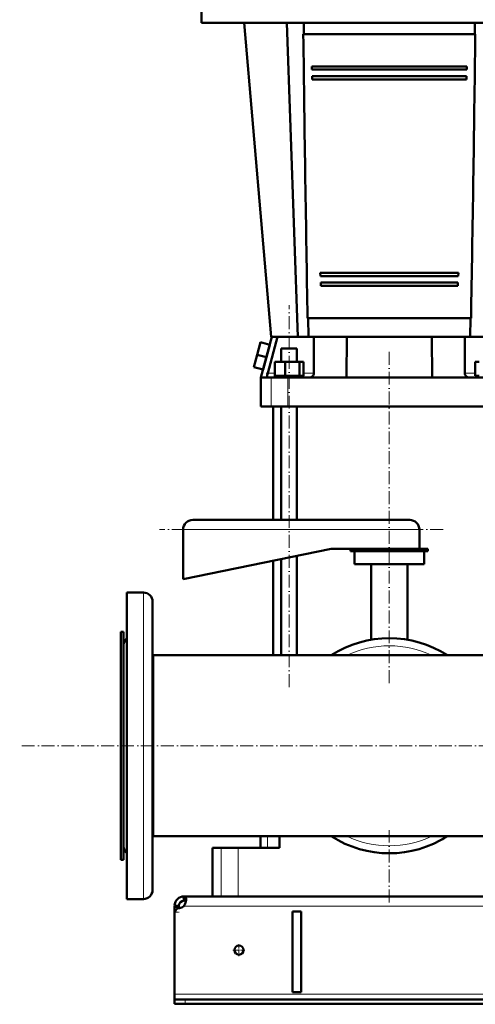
# Model space of a CAD drawing. Extents: x -2065 to 2446, y -2124 to 856.
# Tile 30 of 59: x -448 to -23, y -557 to 359. Entities that reach past the tile are written whole.
import ezdxf

# ---------------------------------------------------------------- set-up
doc = ezdxf.new("R2010")
doc.units = 0
doc.linetypes.add('DASHDOT', pattern=[18.5, 12, -3, 0.5, -3])

msp = doc.modelspace()

# ---------------------------------------------------------------- linework, layer by layer
at = {"color": 7, "lineweight": 50}
for p, q in [((-278.43, 373.66), (-278.43, 355.66)), ((-278.43, 355.66), (-103.43, 355.66)), ((-213.43, 63.66), (-238.43, 355.66)), ((-188.7, 63.66), (-198.85, 355.66)), ((-182.95, 345.16), (-183.08, 355.66)), ((-103.43, 355.66), (71.57, 355.66)), ((-23.79, 355.66), (-23.92, 345.16)), ((-183.49, 345.16), (-23.38, 345.16)), ((-175.71, 315.16), (-175.59, 312.16)), ((-175.71, 315.16), (-31.16, 315.16)), ((-175.59, 312.16), (-31.28, 312.16)), ((-31.28, 312.16), (-31.16, 315.16)), ((-175.34, 306.16), (-175.21, 303.16)), ((-175.34, 306.16), (-31.53, 306.16)), ((-175.21, 303.16), (-31.66, 303.16)), ((-31.66, 303.16), (-31.53, 306.16)), ((-167.71, 123.16), (-167.58, 120.16)), ((-167.71, 123.16), (-39.16, 123.16)), ((-167.58, 120.16), (-39.29, 120.16)), ((-39.29, 120.16), (-39.16, 123.16)), ((-167.33, 114.16), (-167.21, 111.16)), ((-167.33, 114.16), (-39.54, 114.16)), ((-167.21, 111.16), (-39.66, 111.16)), ((-39.66, 111.16), (-39.54, 114.16)), ((-179.51, 81.16), (-27.36, 81.16)), ((-178.69, 63.66), (-179, 81.16)), ((-27.87, 81.16), (-28.18, 63.66)), ((-223.47, 58.73), (-226.58, 47.14)), ((-214.78, 56.4), (-223.47, 58.73)), ((-212.83, 63.66), (-222.93, 25.96)), ((-214.78, 56.4), (-217.88, 44.81)), ((-216.67, 29.86), (-207.52, 63.66)), ((-212.65, 63.66), (-213.43, 63.66)), ((-212.65, 63.66), (-207.52, 63.66)), ((-207.52, 63.66), (-196.77, 63.66)), ((-196.77, 63.66), (-173.77, 63.66)), ((-173.77, 63.66), (-143.01, 63.66)), ((-173.77, 63.66), (-173.77, 29.86)), ((-143.43, 25.96), (-143.01, 63.66)), ((-63.86, 63.66), (-143.01, 63.66)), ((-63.86, 63.66), (-33.1, 63.66)), ((-63.43, 25.96), (-63.86, 63.66)), ((-33.1, 29.86), (-33.1, 63.66)), ((-33.1, 63.66), (-10.1, 63.66)), ((-226.58, 47.14), (-229.68, 35.55)), ((-217.88, 44.81), (-226.58, 47.14)), ((-204.07, 52.96), (-201.93, 52.96)), ((-204.07, 40.46), (-204.07, 52.96)), ((-201.93, 52.96), (-189.47, 52.96)), ((-189.47, 40.46), (-189.47, 52.96)), ((-217.88, 44.81), (-220.99, 33.22)), ((-210.16, 40.46), (-200.36, 40.46)), ((-210.16, 27.46), (-210.16, 40.46)), ((-200.36, 27.46), (-200.36, 40.46)), ((-200.36, 40.46), (-186.97, 40.46)), ((-186.97, 27.46), (-186.97, 40.46)), ((-186.97, 40.46), (-183.39, 40.46)), ((-183.39, 27.46), (-183.39, 40.46)), ((-23.48, 40.46), (-19.89, 40.46)), ((-23.48, 27.46), (-23.48, 40.46)), ((-220.99, 33.22), (-229.68, 35.55)), ((-217.13, 25.96), (-222.93, 25.96)), ((-222.93, 25.96), (-222.93, -1.04)), ((-217.25, 27.11), (-217.26, 27)), ((-213.52, 25.96), (-217.13, 25.96)), ((-197.86, 25.96), (-213.52, 25.96)), ((-200.36, 27.46), (-210.16, 27.46)), ((-196.77, 27.26), (-209.97, 27.26)), ((-209.97, 25.96), (-209.97, 27.26)), ((-204.07, 27.26), (-204.07, 27.46)), ((-186.97, 27.46), (-200.36, 27.46)), ((-177.67, 25.96), (-197.86, 25.96)), ((-183.57, 27.26), (-196.77, 27.26)), ((-189.47, 27.26), (-189.47, 27.46)), ((-183.39, 27.46), (-186.97, 27.46)), ((-183.57, 25.96), (-183.57, 27.26)), ((-143.43, 25.96), (-177.67, 25.96)), ((-175.03, 27), (-174.92, 27.11)), ((-63.43, 25.96), (-143.43, 25.96)), ((-29.2, 25.96), (-63.43, 25.96)), ((-31.95, 27.11), (-31.84, 27)), ((-9.01, 25.96), (-29.2, 25.96)), ((-19.89, 27.46), (-23.48, 27.46)), ((-213.52, -1.04), (-222.93, -1.04)), ((-197.86, -1.04), (-213.52, -1.04)), ((-211.43, -106.54), (-211.43, -1.04)), ((-204.07, -106.54), (-204.07, -1.04)), ((-9.01, -1.04), (-197.86, -1.04)), ((-189.47, -106.54), (-189.47, -1.04)), ((-84.43, -106.54), (-286.43, -106.54)), ((-295.43, -115.54), (-295.43, -161.54)), ((-75.43, -133.54), (-75.43, -115.54)), ((-295.43, -161.54), (-157.43, -133.54)), ((-157.43, -133.54), (-137.19, -133.54)), ((-139.43, -133.54), (-139.43, -135.54)), ((-67.43, -135.54), (-139.43, -135.54)), ((-137.19, -133.54), (-67.43, -133.54)), ((-135.93, -135.54), (-135.93, -147.54)), ((-70.93, -147.54), (-70.93, -135.54)), ((-67.43, -135.54), (-67.43, -133.54)), ((-211.43, -232.39), (-211.43, -144.49)), ((-204.07, -232.39), (-204.07, -143)), ((-189.47, -232.39), (-189.47, -140.04)), ((-70.93, -147.54), (-135.93, -147.54)), ((-120.43, -147.54), (-120.43, -217.99)), ((-86.43, -217.99), (-86.43, -147.54)), ((-347.83, -174.04), (-332.33, -174.04)), ((-347.83, -384.86), (-347.83, -174.04)), ((-347.83, -174.04), (-332.33, -174.04)), ((-323.83, -380.78), (-323.83, -182.54)), ((-350.83, -210.54), (-353.43, -210.54)), ((-353.43, -210.54), (-353.43, -409.56)), ((-350.83, -210.54), (-353.43, -210.54)), ((-350.83, -210.54), (-350.83, -409.56)), ((-350.83, -361.36), (-350.83, -223.04)), ((-323.43, -232.39), (-323.84, -232.39)), ((-323.43, -232.39), (-323.83, -232.39)), ((-323.43, -232.39), (-211.44, -232.39)), ((-323.43, -232.39), (-323.43, -390.39)), ((-323.43, -232.39), (-323.43, -316.54)), ((133.12, -232.39), (-323.43, -232.39)), ((-323.43, -316.54), (-323.43, -400.69)), ((-350.83, -410.04), (-350.83, -361.36)), ((-323.83, -450.54), (-323.83, -380.78)), ((-347.83, -459.04), (-347.83, -384.86)), ((-323.43, -390.39), (-323.43, -400.69)), ((-323.43, -400.69), (-323.83, -400.69)), ((616.57, -400.69), (-323.43, -400.69)), ((-223.43, -400.69), (-223.43, -411.54)), ((-205.68, -411.54), (-205.68, -400.69)), ((-353.43, -409.56), (-353.43, -422.54)), ((-350.83, -409.56), (-350.83, -422.54)), ((-267.98, -411.54), (-259.87, -411.54)), ((-267.98, -456.54), (-267.98, -411.54)), ((-259.87, -411.54), (-244.05, -411.54)), ((-244.05, -411.54), (-205.68, -411.54)), ((-350.83, -422.54), (-353.43, -422.54)), ((-294.92, -456.55), (-294.71, -460.54)), ((-294.43, -456.55), (-294.43, -456.54)), ((587.57, -456.54), (-294.43, -456.54)), ((-294.43, -456.55), (-294.43, -460.54)), ((-259.87, -456.54), (-267.98, -456.54)), ((-244.05, -456.54), (-259.87, -456.54)), ((37.18, -456.54), (-244.05, -456.54)), ((-347.83, -459.04), (-332.33, -459.04)), ((-303.43, -465.22), (-299.43, -465.22)), ((-303.43, -466.78), (-303.43, -465.22)), ((-303.43, -471.3), (-303.43, -466.78)), ((-303.42, -465.1), (-299.43, -465.29)), ((-299.43, -466.78), (-299.43, -465.22)), ((-299.43, -465.54), (-299.43, -465.5)), ((-299.43, -467.5), (-299.43, -466.78)), ((-294.75, -465.54), (-294.43, -465.54)), ((-294.43, -465.54), (-294.43, -465.1)), ((-303.43, -471.3), (-303.43, -472.39)), ((-303.43, -472.4), (-303.43, -547.54)), ((-193.43, -545.54), (-193.43, -470.54)), ((-185.43, -470.54), (-193.43, -470.54)), ((-185.43, -470.54), (-185.43, -545.54)), ((-303.43, -547.54), (-303.43, -552.54)), ((-185.43, -545.54), (-193.43, -545.54)), ((-303.43, -552.54), (-303.43, -556.54)), ((-303.43, -552.54), (-293.43, -552.54)), ((-303.43, -556.54), (-293.43, -556.54)), ((586.57, -552.54), (-293.43, -552.54)), ((-293.43, -556.54), (586.57, -556.54))]:
    msp.add_line(p, q, dxfattribs=at)
at = {"color": 7, "linetype": 'DASHDOT', "lineweight": 18}
for p, q in [((-196.77, -261.99), (-196.77, 93.27)), ((-103.43, -258.22), (-103.43, 51.8)), ((-53.43, -115.54), (-317.44, -115.54)), ((713.31, -316.54), (-447.58, -316.54)), ((-103.43, -462.12), (-103.43, -395.1))]:
    msp.add_line(p, q, dxfattribs=at)
at = {"color": 7, "lineweight": 18}
for p, q in [((-196.77, 52.96), (-196.77, 63.66)), ((-210.16, 29.86), (-216.67, 29.86)), ((-173.77, 29.86), (-183.39, 29.86)), ((-23.48, 29.86), (-33.1, 29.86)), ((-213.52, 25.96), (-213.52, -1.04)), ((-197.86, 25.96), (-197.86, -1.04)), ((-75.43, -115.54), (-295.43, -115.54)), ((-332.33, -384.86), (-332.33, -174.04)), ((-332.33, -459.04), (-332.33, -384.86)), ((-216.97, -400.69), (-216.97, -411.54)), ((-259.87, -411.54), (-259.87, -456.54)), ((-244.05, -411.54), (-244.05, -456.54)), ((-303.43, -466.78), (-299.43, -466.78)), ((587.57, -465.54), (-294.43, -465.54)), ((-303.43, -471.3), (-303.31, -471.3)), ((596.57, -547.54), (-303.43, -547.54)), ((-293.43, -552.54), (-293.43, -556.54))]:
    msp.add_line(p, q, dxfattribs=at)
at = {"color": 7, "linetype": 'DASHDOT', "lineweight": 18, "ltscale": 0.214298}
msp.add_line((-209.44, 29.86), (-218.01, 29.86), dxfattribs=at)
at = {"color": 7, "linetype": 'DASHDOT', "lineweight": 18, "ltscale": 0.12}
msp.add_line((-303.83, -471.3), (-299.03, -471.3), dxfattribs=at)
at = {"color": 7, "linetype": 'DASHDOT', "lineweight": 18, "ltscale": 0.27625}
for p, q in [((-243.43, -501.01), (-243.43, -512.06)), ((-237.91, -506.54), (-248.96, -506.54))]:
    msp.add_line(p, q, dxfattribs=at)
at = {"color": 7, "linetype": 'DASHDOT', "lineweight": 18, "ltscale": 0.120015}
msp.add_line((-293.43, -552.14), (-293.43, -556.94), dxfattribs=at)
at = {"color": 7, "lineweight": 50}
for points in [[(-216.67, 29.86), (-217.08, 28.14), (-217.25, 27.11)], [(-217.26, 27), (-217.29, 26.38), (-217.27, 26.15), (-217.22, 26.02), (-217.19, 25.98), (-217.13, 25.96)], [(-292.56, -459.19), (-292.58, -458.72), (-292.63, -458.29), (-292.76, -457.78), (-292.96, -457.35), (-293.23, -457.01), (-293.47, -456.83), (-293.75, -456.69), (-294.07, -456.6), (-294.43, -456.55)], [(-294.43, -465.1), (-294.1, -464.56), (-293.79, -463.99), (-293.49, -463.35), (-293.23, -462.69), (-292.86, -461.45), (-292.63, -460.25), (-292.56, -459.19)], [(-292.79, -461.18), (-292.96, -460.99), (-293.16, -460.84), (-293.42, -460.72), (-293.72, -460.63), (-294.43, -460.54)]]:
    msp.add_lwpolyline(points, dxfattribs=at)
msp.add_circle((-243.43, -506.54), 4.25, dxfattribs=at)
for centre, radius, start, end in [((-177.67, 29.86), 3.9, 315, 360), ((-29.2, 29.86), 3.9, 179.99999, 225), ((-177.67, 29.86), 3.9, 270, 312.67397), ((-29.2, 29.86), 3.9, 227.32603, 270), ((-286.43, -115.54), 9, 90, 179.99999), ((-84.43, -115.54), 9, 0, 90), ((-332.33, -182.54), 8.5, 0, 90), ((-332.33, -182.54), 8.5, 0, 90), ((-342.33, -223.04), 8.5, 130.32021, 180.00001), ((-342.33, -223.04), 8.5, 130.32084, 136.6316), ((-103.43, -316.54), 100, 57.29872, 122.70127), ((-103.43, -316.54), 100, 237.299, 302.70101), ((-103.43, -316.54), 100, 298.64786, 300.9375), ((-342.33, -410.04), 8.5, 179.99999, 229.67981), ((-332.33, -450.54), 8.5, 270, 360), ((-332.33, -450.54), 8.5, 316.6316, 360), ((-294.43, -465.54), 9, 90, 177.21012), ((-294.43, -465.54), 5, 90, 179.99999), ((-299.56, -460.45), 7, 275.36979, 313.38107), ((-298.43, -472.4), 5, 95.36979, 180.00001)]:
    msp.add_arc(centre, radius, start, end, dxfattribs=at)
at = {"color": 7, "lineweight": 18}
for start, end in [(64.80139, 115.19861), (244.80174, 295.19825)]:
    msp.add_arc((-103.43, -316.54), 93, start, end, dxfattribs=at)
at = {"color": 7, "lineweight": 50}
for centre, major_axis, start_param, end_param in [((137.62, 9379.52), (252.71, 10290.04), 2.642897, 2.699453), ((-344.49, 9379.52), (-252.71, 10290.04), 3.583732, 3.640288)]:
    msp.add_ellipse(centre, major_axis=major_axis, ratio=0.020151, start_param=start_param, end_param=end_param, dxfattribs=at)

doc.saveas('drawing.dxf')
